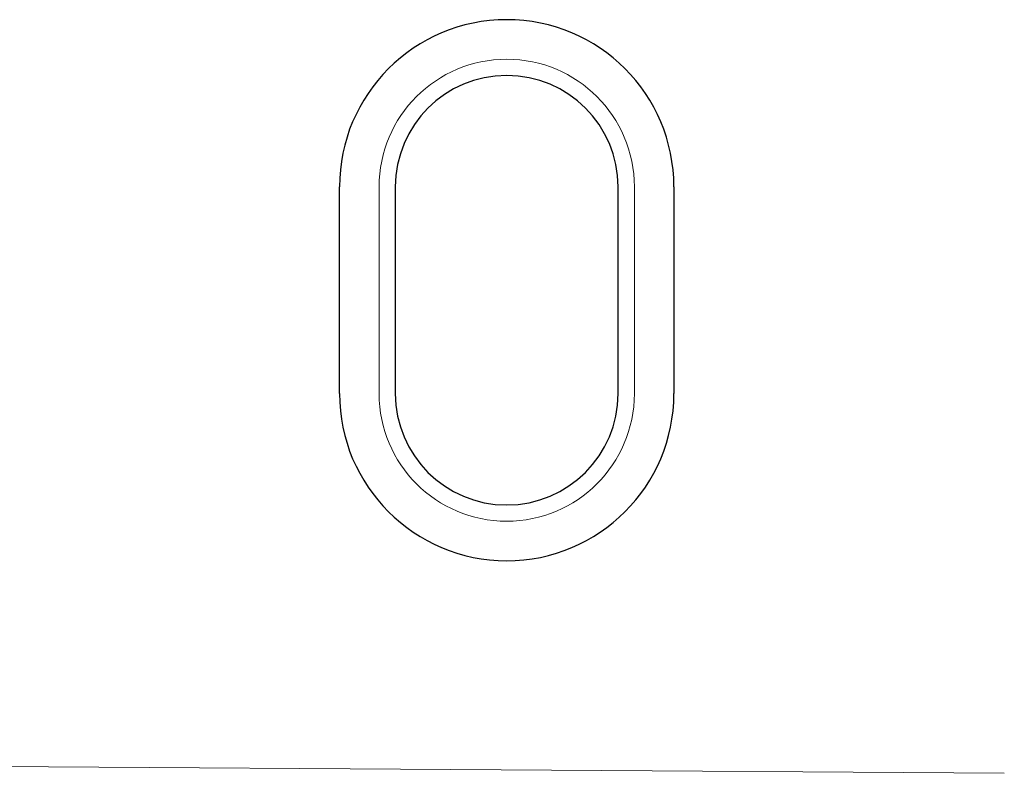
# Model space of a CAD drawing. Header units: metres. Extents: x 232680 to 233262, y 554200 to 554550.
# Tile 37 of 254: x 232746.5015 to 232746.6252, y 554425.8149 to 554425.9096. Entities that reach past the tile are written whole.
import ezdxf

# ---------------------------------------------------------------- set-up
doc = ezdxf.new("R2010")
doc.units = ezdxf.units.M
doc.linetypes.add('NLCS-HIDDEN', pattern=[4, 2, -2])
for name, color, linetype, lineweight in [('ACO constructie 035', 7, 'Continuous', 35), ('ACO tekst', 251, 'Continuous', 9), ('ACO verborgen', 251, 'NLCS-HIDDEN', 13)]:
    doc.layers.add(name, color=color, linetype=linetype, lineweight=lineweight)

msp = doc.modelspace()

# ---------------------------------------------------------------- linework, layer by layer
at = {"layer": 'ACO constructie 035', "color": 7, "linetype": 'Continuous', "lineweight": 30}
for p, q in [((232746.54168, 554425.86258), (232746.54168, 554425.88858)), ((232746.54869, 554425.88858), (232746.54869, 554425.86258)), ((232746.57667, 554425.86258), (232746.57667, 554425.88858)), ((232746.58368, 554425.88858), (232746.58368, 554425.86258))]:
    msp.add_line(p, q, dxfattribs=at)
for centre, radius, start, end in [((232746.56268, 554425.88858), 0.021, 0, 180), ((232746.56268, 554425.88858), 0.01399, 0, 180), ((232746.56268, 554425.86258), 0.021, 180, 0), ((232746.56268, 554425.86258), 0.01399, 180, 0)]:
    msp.add_arc(centre, radius, start, end, dxfattribs=at)
at = {"layer": 'ACO tekst'}
for p, q in [((232746.54665, 554425.88858), (232746.54665, 554425.86258)), ((232746.57871, 554425.86258), (232746.57871, 554425.88858))]:
    msp.add_line(p, q, dxfattribs=at)
for centre, start, end in [((232746.56268, 554425.88858), 0, 180), ((232746.56268, 554425.86258), 180, 0)]:
    msp.add_arc(centre, 0.01603, start, end, dxfattribs=at)
at = {"layer": 'ACO verborgen'}
msp.add_line((232746.12518, 554425.81833), (232746.62518, 554425.81486), dxfattribs=at)

doc.saveas('drawing.dxf')
